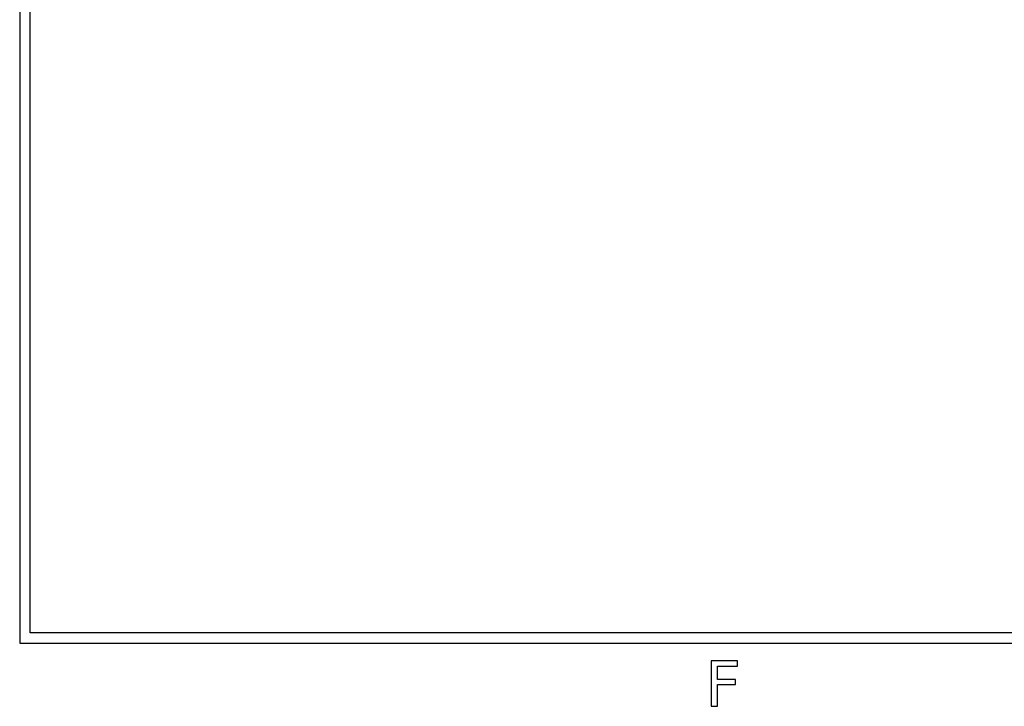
# Model space of a CAD drawing. Header units: millimetres. Extents: x -205 to 205, y -138 to 138.
# Tile 1 of 21: x -202 to -155, y -138 to -105. Entities that reach past the tile are written whole.
import ezdxf

# ---------------------------------------------------------------- set-up
doc = ezdxf.new("R2010")
doc.units = ezdxf.units.MM
doc.layers.add('可见轮廓', color=7, linetype='Continuous')

msp = doc.modelspace()

# ---------------------------------------------------------------- linework, layer by layer
at = {"layer": '可见轮廓'}
for p, q in [((-202.25, 134.917), (-202.25, -134.917)), ((-201.75, -134.417), (-201.75, 134.417)), ((201.75, -134.417), (-201.75, -134.417)), ((-202.25, -134.917), (202.25, -134.917)), ((-168.902, -135.768), (-168.902, -137.955)), ((-167.645, -135.768), (-168.902, -135.768)), ((-167.645, -136.017), (-167.645, -135.768)), ((-168.606, -136.017), (-167.645, -136.017)), ((-168.606, -136.662), (-168.606, -136.017)), ((-167.739, -136.662), (-168.606, -136.662)), ((-167.739, -136.911), (-167.739, -136.662)), ((-168.606, -136.911), (-167.739, -136.911)), ((-168.606, -137.955), (-168.606, -136.911)), ((-168.902, -137.955), (-168.606, -137.955))]:
    msp.add_line(p, q, dxfattribs=at)

doc.saveas('drawing.dxf')
